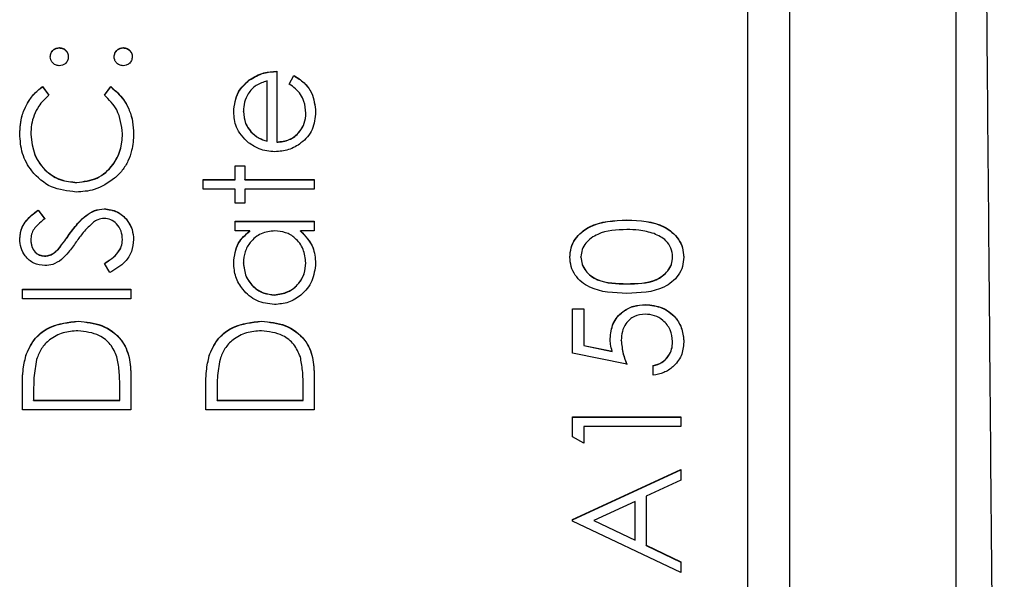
# Model space of a CAD drawing. Header units: millimetres. Extents: x 181 to 1242, y 71 to 1037.
# Tile 21 of 30: x 919.12 to 930.93, y 561.82 to 568.53. Entities that reach past the tile are written whole.
import ezdxf

# ---------------------------------------------------------------- set-up
doc = ezdxf.new("R2010")
doc.units = ezdxf.units.MM

msp = doc.modelspace()

# ---------------------------------------------------------------- linework, layer by layer
at = {"color": 7, "linetype": 'Continuous', "lineweight": 25}
for p, q in [((930.356, 559.485), (930.356, 585.082)), ((928.356, 583.083), (928.356, 543.987)), ((927.856, 544.688), (927.856, 580.676)), ((919.598, 568.194), (919.598, 568.197)), ((920.365, 568.194), (920.365, 568.197)), ((922.206, 567.913), (922.206, 567.064)), ((921.877, 567.807), (921.877, 567.81)), ((922.09, 567.076), (922.09, 567.797)), ((922.356, 567.76), (922.411, 567.863)), ((922.356, 567.757), (922.411, 567.861)), ((922.411, 567.861), (922.411, 567.863)), ((919.395, 567.73), (919.473, 567.628)), ((919.395, 567.727), (919.395, 567.73)), ((919.395, 567.727), (919.473, 567.625)), ((920.14, 567.628), (920.217, 567.73)), ((920.14, 567.625), (920.217, 567.727)), ((920.217, 567.727), (920.217, 567.73)), ((921.806, 567.431), (921.806, 567.433)), ((922.556, 567.407), (922.556, 567.41)), ((919.256, 567.153), (919.256, 567.156)), ((920.356, 567.161), (920.356, 567.164)), ((921.895, 567.186), (921.895, 567.189)), ((922.09, 567.073), (922.09, 567.076)), ((922.206, 567.061), (922.206, 567.064)), ((921.706, 566.78), (921.823, 566.78)), ((921.706, 566.614), (921.706, 566.78)), ((921.706, 566.778), (921.823, 566.778)), ((921.823, 566.78), (921.823, 566.614)), ((921.323, 566.614), (921.706, 566.614)), ((921.323, 566.497), (921.323, 566.614)), ((921.706, 566.611), (921.706, 566.614)), ((921.823, 566.614), (922.656, 566.614)), ((921.823, 566.611), (921.823, 566.614)), ((922.656, 566.614), (922.656, 566.497)), ((919.808, 566.578), (919.808, 566.58)), ((921.323, 566.611), (921.706, 566.611)), ((921.706, 566.497), (921.323, 566.497)), ((921.706, 566.33), (921.706, 566.497)), ((921.823, 566.611), (922.656, 566.611)), ((921.823, 566.497), (921.823, 566.33)), ((922.656, 566.497), (921.823, 566.497)), ((920.138, 566.261), (920.138, 566.264)), ((921.823, 566.33), (921.706, 566.33)), ((919.343, 566.247), (919.423, 566.142)), ((919.343, 566.245), (919.343, 566.247)), ((919.343, 566.245), (919.423, 566.139)), ((921.706, 566.114), (922.656, 566.114)), ((921.706, 565.997), (921.706, 566.114)), ((921.706, 566.111), (922.656, 566.111)), ((922.656, 566.114), (922.656, 565.997)), ((926.407, 566.128), (926.407, 566.131)), ((919.718, 565.955), (919.718, 565.958)), ((921.882, 565.997), (921.706, 565.997)), ((921.882, 565.995), (921.882, 565.997)), ((922.656, 565.997), (922.492, 565.997)), ((922.492, 565.995), (922.492, 565.997)), ((919.256, 565.885), (919.256, 565.888)), ((920.356, 565.89), (920.356, 565.893)), ((919.421, 565.695), (919.421, 565.697)), ((919.589, 565.78), (919.589, 565.783)), ((925.856, 565.683), (925.856, 565.686)), ((926.956, 565.683), (926.956, 565.686)), ((920.205, 565.497), (920.14, 565.607)), ((921.806, 565.612), (921.806, 565.615)), ((922.556, 565.611), (922.556, 565.614)), ((926.406, 565.362), (926.406, 565.364)), ((919.156, 565.297), (920.456, 565.297)), ((919.156, 565.181), (919.156, 565.297)), ((919.156, 565.295), (920.456, 565.295)), ((920.456, 565.297), (920.456, 565.181)), ((922.18, 565.228), (922.18, 565.231)), ((920.456, 565.181), (919.156, 565.181)), ((926.631, 565.112), (926.631, 565.114)), ((925.756, 565.064), (925.89, 565.064)), ((925.756, 564.531), (925.756, 565.064)), ((925.756, 565.062), (925.89, 565.062)), ((925.89, 565.064), (925.89, 564.622)), ((919.823, 564.912), (919.823, 564.914)), ((922.023, 564.912), (922.023, 564.914)), ((925.89, 564.622), (926.231, 564.552)), ((925.89, 564.62), (925.89, 564.622)), ((925.89, 564.62), (926.231, 564.55)), ((926.34, 564.682), (926.34, 564.684)), ((926.956, 564.665), (926.956, 564.668)), ((919.203, 564.52), (919.203, 564.523)), ((921.403, 564.52), (921.403, 564.523)), ((926.406, 564.398), (925.756, 564.531)), ((926.231, 564.55), (926.231, 564.552)), ((926.723, 564.265), (926.723, 564.381)), ((920.456, 564.251), (920.456, 563.848)), ((922.656, 564.251), (922.656, 563.848)), ((919.156, 563.848), (919.156, 564.11)), ((919.29, 564.056), (919.29, 563.965)), ((920.323, 563.965), (920.323, 564.114)), ((921.356, 563.848), (921.356, 564.11)), ((921.49, 564.056), (921.49, 563.965)), ((922.523, 563.965), (922.523, 564.114)), ((919.29, 563.965), (920.323, 563.965)), ((919.29, 563.962), (919.29, 563.965)), ((919.29, 563.962), (920.323, 563.962)), ((920.323, 563.962), (920.323, 563.965)), ((921.49, 563.965), (922.523, 563.965)), ((921.49, 563.962), (921.49, 563.965)), ((921.49, 563.962), (922.523, 563.962)), ((922.523, 563.962), (922.523, 563.965)), ((920.456, 563.848), (919.156, 563.848)), ((922.656, 563.848), (921.356, 563.848)), ((925.756, 563.765), (927.056, 563.765)), ((925.756, 563.524), (925.756, 563.765)), ((925.756, 563.762), (927.056, 563.762)), ((927.056, 563.765), (927.056, 563.648)), ((925.89, 563.648), (925.89, 563.448)), ((927.056, 563.648), (925.89, 563.648)), ((925.89, 563.448), (925.756, 563.524)), ((925.756, 562.532), (927.056, 563.132)), ((925.756, 562.529), (927.056, 563.129)), ((927.056, 563.132), (927.056, 563.005)), ((927.056, 563.005), (926.64, 562.813)), ((926.506, 562.751), (926.01, 562.522)), ((926.506, 562.287), (926.506, 562.751)), ((926.64, 562.813), (926.64, 562.224)), ((925.756, 562.515), (925.756, 562.532)), ((927.056, 561.899), (925.756, 562.515)), ((926.01, 562.52), (926.01, 562.522)), ((926.01, 562.522), (926.506, 562.287)), ((926.01, 562.52), (926.506, 562.284)), ((926.506, 562.284), (926.506, 562.287)), ((926.64, 562.224), (927.056, 562.026)), ((926.64, 562.221), (926.64, 562.224)), ((926.64, 562.221), (927.056, 562.023)), ((927.056, 562.026), (927.056, 561.899))]:
    msp.add_line(p, q, dxfattribs=at)
for points, knots in [([(930.578, 584.953), (930.583, 584.399), (930.593, 583.275), (930.608, 581.559), (930.624, 579.789), (930.64, 577.963), (930.657, 576.083), (930.674, 574.147), (930.692, 572.156), (930.71, 570.11), (930.728, 568.009), (930.747, 565.853), (930.766, 563.642), (930.786, 561.375), (930.806, 559.054), (930.827, 556.678), (930.847, 554.246), (930.869, 551.759), (930.89, 549.218), (930.912, 546.621), (930.927, 544.871), (930.935, 543.987)], [0, 0, 0, 0, 0.040785, 0.082881, 0.126288, 0.171008, 0.217042, 0.264392, 0.313058, 0.363041, 0.414342, 0.466963, 0.520903, 0.576163, 0.632744, 0.690647, 0.749872, 0.810419, 0.872289, 0.935483, 1, 1, 1, 1]), ([(919.49, 568.088), (919.491, 568.104), (919.495, 568.136), (919.525, 568.171), (919.56, 568.194), (919.585, 568.196), (919.598, 568.197)], [0, 0, 0, 0, 0.279602, 0.559212, 0.779475, 1, 1, 1, 1]), ([(919.49, 568.086), (919.491, 568.102), (919.495, 568.134), (919.525, 568.169), (919.56, 568.191), (919.585, 568.193), (919.598, 568.194)], [0, 0, 0, 0, 0.279602, 0.559212, 0.779475, 1, 1, 1, 1]), ([(919.598, 568.197), (919.614, 568.195), (919.646, 568.191), (919.681, 568.161), (919.703, 568.126), (919.705, 568.101), (919.706, 568.088)], [0, 0, 0, 0, 0.2795175, 0.5593264, 0.7795441, 1, 1, 1, 1]), ([(919.598, 568.194), (919.614, 568.192), (919.646, 568.189), (919.681, 568.159), (919.703, 568.123), (919.705, 568.098), (919.706, 568.086)], [0, 0, 0, 0, 0.279517, 0.559326, 0.779544, 1, 1, 1, 1]), ([(920.256, 568.088), (920.258, 568.104), (920.262, 568.136), (920.291, 568.171), (920.327, 568.194), (920.352, 568.196), (920.365, 568.197)], [0, 0, 0, 0, 0.279602, 0.559212, 0.779475, 1, 1, 1, 1]), ([(920.256, 568.086), (920.258, 568.102), (920.262, 568.134), (920.291, 568.169), (920.327, 568.191), (920.352, 568.193), (920.365, 568.194)], [0, 0, 0, 0, 0.279602, 0.559212, 0.779475, 1, 1, 1, 1]), ([(920.365, 568.197), (920.381, 568.195), (920.412, 568.191), (920.448, 568.161), (920.469, 568.126), (920.472, 568.101), (920.473, 568.088)], [0, 0, 0, 0, 0.279469, 0.559358, 0.779674, 1, 1, 1, 1]), ([(920.365, 568.194), (920.381, 568.192), (920.412, 568.188), (920.448, 568.159), (920.469, 568.123), (920.472, 568.098), (920.473, 568.086)], [0, 0, 0, 0, 0.279469, 0.559358, 0.779674, 1, 1, 1, 1]), ([(919.598, 567.98), (919.582, 567.982), (919.55, 567.986), (919.515, 568.015), (919.493, 568.051), (919.491, 568.076), (919.49, 568.088)], [0, 0, 0, 0, 0.279585, 0.559454, 0.779697, 1, 1, 1, 1]), ([(919.706, 568.088), (919.704, 568.072), (919.701, 568.04), (919.671, 568.005), (919.636, 567.983), (919.61, 567.981), (919.598, 567.98)], [0, 0, 0, 0, 0.279647, 0.559299, 0.779615, 1, 1, 1, 1]), ([(920.365, 567.98), (920.349, 567.982), (920.317, 567.986), (920.281, 568.015), (920.26, 568.051), (920.257, 568.076), (920.256, 568.088)], [0, 0, 0, 0, 0.279576, 0.559284, 0.779552, 1, 1, 1, 1]), ([(920.473, 568.088), (920.471, 568.072), (920.467, 568.04), (920.438, 568.005), (920.402, 567.983), (920.377, 567.981), (920.365, 567.98)], [0, 0, 0, 0, 0.279581, 0.559143, 0.779575, 1, 1, 1, 1]), ([(921.877, 567.81), (921.934, 567.844), (922.036, 567.904), (922.154, 567.911), (922.206, 567.913)], [0, 0, 0, 0, 0.558897, 1, 1, 1, 1]), ([(921.69, 567.428), (921.699, 567.512), (921.717, 567.663), (921.828, 567.765), (921.877, 567.81)], [0, 0, 0, 0, 0.558919, 1, 1, 1, 1]), ([(921.69, 567.425), (921.699, 567.509), (921.717, 567.66), (921.828, 567.762), (921.877, 567.807)], [0, 0, 0, 0, 0.558919, 1, 1, 1, 1]), ([(922.09, 567.797), (922.045, 567.782), (921.955, 567.754), (921.864, 567.654), (921.815, 567.544), (921.809, 567.47), (921.806, 567.433)], [0, 0, 0, 0, 0.280138, 0.559194, 0.779598, 1, 1, 1, 1]), ([(921.877, 567.807), (921.934, 567.841), (922.036, 567.902), (922.154, 567.908), (922.206, 567.911)], [0, 0, 0, 0, 0.558897, 1, 1, 1, 1]), ([(922.411, 567.863), (922.454, 567.837), (922.54, 567.784), (922.65, 567.634), (922.664, 567.504), (922.673, 567.425)], [0, 0, 0, 0, 0.280919, 0.561407, 1, 1, 1, 1]), ([(922.411, 567.861), (922.454, 567.834), (922.54, 567.781), (922.65, 567.632), (922.664, 567.502), (922.673, 567.422)], [0, 0, 0, 0, 0.280919, 0.561407, 1, 1, 1, 1]), ([(919.123, 567.163), (919.128, 567.237), (919.136, 567.36), (919.203, 567.517), (919.284, 567.638), (919.358, 567.699), (919.395, 567.73)], [0, 0, 0, 0, 0.3396898, 0.5598397, 0.7799301, 1, 1, 1, 1]), ([(919.123, 567.16), (919.128, 567.235), (919.136, 567.357), (919.203, 567.515), (919.284, 567.636), (919.358, 567.697), (919.395, 567.727)], [0, 0, 0, 0, 0.3396898, 0.5598397, 0.7799301, 1, 1, 1, 1]), ([(920.217, 567.73), (920.272, 567.68), (920.364, 567.599), (920.442, 567.446), (920.483, 567.308), (920.487, 567.212), (920.49, 567.165)], [0, 0, 0, 0, 0.339341, 0.559515, 0.77972, 1, 1, 1, 1]), ([(920.217, 567.727), (920.272, 567.678), (920.364, 567.596), (920.442, 567.444), (920.483, 567.306), (920.487, 567.21), (920.49, 567.162)], [0, 0, 0, 0, 0.3393414, 0.5595148, 0.7797196, 1, 1, 1, 1]), ([(922.556, 567.41), (922.552, 567.458), (922.544, 567.537), (922.496, 567.637), (922.433, 567.707), (922.382, 567.742), (922.356, 567.76)], [0, 0, 0, 0, 0.339465, 0.559626, 0.779498, 1, 1, 1, 1]), ([(919.473, 567.628), (919.429, 567.586), (919.356, 567.516), (919.294, 567.389), (919.261, 567.274), (919.258, 567.195), (919.256, 567.156)], [0, 0, 0, 0, 0.339327, 0.559466, 0.779727, 1, 1, 1, 1]), ([(920.356, 567.164), (920.344, 567.264), (920.322, 567.444), (920.195, 567.572), (920.14, 567.628)], [0, 0, 0, 0, 0.5587722, 1, 1, 1, 1]), ([(921.867, 567.056), (921.809, 567.115), (921.706, 567.219), (921.695, 567.364), (921.69, 567.428)], [0, 0, 0, 0, 0.558577, 1, 1, 1, 1]), ([(921.806, 567.433), (921.811, 567.383), (921.818, 567.293), (921.872, 567.221), (921.895, 567.189)], [0, 0, 0, 0, 0.559458, 1, 1, 1, 1]), ([(921.806, 567.431), (921.811, 567.38), (921.818, 567.29), (921.872, 567.218), (921.895, 567.186)], [0, 0, 0, 0, 0.559458, 1, 1, 1, 1]), ([(922.673, 567.425), (922.666, 567.352), (922.653, 567.208), (922.515, 567.053), (922.352, 566.962), (922.24, 566.952), (922.184, 566.947)], [0, 0, 0, 0, 0.279885, 0.558859, 0.779462, 1, 1, 1, 1]), ([(922.206, 567.064), (922.258, 567.07), (922.361, 567.081), (922.477, 567.173), (922.546, 567.289), (922.553, 567.37), (922.556, 567.41)], [0, 0, 0, 0, 0.279963, 0.559359, 0.779526, 1, 1, 1, 1]), ([(922.206, 567.061), (922.258, 567.067), (922.361, 567.079), (922.477, 567.171), (922.546, 567.286), (922.553, 567.367), (922.556, 567.407)], [0, 0, 0, 0, 0.279963, 0.559359, 0.779526, 1, 1, 1, 1]), ([(919.799, 566.464), (919.697, 566.476), (919.493, 566.499), (919.27, 566.692), (919.141, 566.923), (919.129, 567.083), (919.123, 567.163)], [0, 0, 0, 0, 0.279512, 0.55908, 0.779374, 1, 1, 1, 1]), ([(919.256, 567.156), (919.266, 567.073), (919.285, 566.907), (919.426, 566.713), (919.611, 566.598), (919.742, 566.586), (919.808, 566.58)], [0, 0, 0, 0, 0.279856, 0.559519, 0.779686, 1, 1, 1, 1]), ([(919.256, 567.153), (919.266, 567.07), (919.285, 566.904), (919.426, 566.711), (919.611, 566.596), (919.742, 566.584), (919.808, 566.578)], [0, 0, 0, 0, 0.279856, 0.559519, 0.779686, 1, 1, 1, 1]), ([(919.808, 566.58), (919.892, 566.59), (920.06, 566.61), (920.241, 566.773), (920.342, 566.966), (920.352, 567.098), (920.356, 567.164)], [0, 0, 0, 0, 0.279434, 0.558921, 0.779283, 1, 1, 1, 1]), ([(919.808, 566.578), (919.892, 566.588), (920.06, 566.608), (920.241, 566.77), (920.342, 566.963), (920.352, 567.095), (920.356, 567.161)], [0, 0, 0, 0, 0.279434, 0.558921, 0.779283, 1, 1, 1, 1]), ([(920.49, 567.165), (920.486, 567.096), (920.479, 566.984), (920.426, 566.835), (920.358, 566.721), (920.294, 566.659), (920.262, 566.629)], [0, 0, 0, 0, 0.3398376, 0.5599275, 0.7799589, 1, 1, 1, 1]), ([(921.895, 567.189), (921.927, 567.16), (921.985, 567.11), (922.057, 567.086), (922.09, 567.076)], [0, 0, 0, 0, 0.5587953, 1, 1, 1, 1]), ([(921.895, 567.186), (921.927, 567.158), (921.985, 567.107), (922.057, 567.084), (922.09, 567.073)], [0, 0, 0, 0, 0.558795, 1, 1, 1, 1]), ([(922.184, 566.947), (922.119, 566.953), (922.004, 566.963), (921.909, 567.028), (921.867, 567.056)], [0, 0, 0, 0, 0.559427, 1, 1, 1, 1]), ([(920.262, 566.629), (920.183, 566.575), (920.043, 566.479), (919.873, 566.468), (919.799, 566.464)], [0, 0, 0, 0, 0.559029, 1, 1, 1, 1]), ([(919.718, 565.958), (919.755, 566.007), (919.815, 566.088), (919.916, 566.186), (920.019, 566.249), (920.098, 566.259), (920.138, 566.264)], [0, 0, 0, 0, 0.340499, 0.560704, 0.780578, 1, 1, 1, 1]), ([(919.718, 565.955), (919.755, 566.004), (919.815, 566.085), (919.916, 566.183), (920.019, 566.247), (920.098, 566.256), (920.138, 566.261)], [0, 0, 0, 0, 0.340499, 0.560704, 0.780578, 1, 1, 1, 1]), ([(920.138, 566.264), (920.191, 566.257), (920.297, 566.242), (920.411, 566.138), (920.479, 566.018), (920.486, 565.934), (920.49, 565.893)], [0, 0, 0, 0, 0.279183, 0.559085, 0.779446, 1, 1, 1, 1]), ([(920.138, 566.261), (920.191, 566.254), (920.297, 566.239), (920.411, 566.136), (920.479, 566.016), (920.486, 565.932), (920.49, 565.89)], [0, 0, 0, 0, 0.279183, 0.559085, 0.779446, 1, 1, 1, 1]), ([(919.123, 565.901), (919.129, 565.95), (919.138, 566.03), (919.201, 566.124), (919.268, 566.19), (919.318, 566.228), (919.343, 566.247)], [0, 0, 0, 0, 0.338729, 0.558835, 0.779344, 1, 1, 1, 1]), ([(919.123, 565.898), (919.129, 565.947), (919.138, 566.027), (919.201, 566.122), (919.268, 566.188), (919.318, 566.226), (919.343, 566.245)], [0, 0, 0, 0, 0.338729, 0.558835, 0.779344, 1, 1, 1, 1]), ([(919.423, 566.142), (919.395, 566.119), (919.349, 566.082), (919.293, 566.021), (919.262, 565.958), (919.258, 565.911), (919.256, 565.888)], [0, 0, 0, 0, 0.340409, 0.560482, 0.78018, 1, 1, 1, 1]), ([(920.136, 566.147), (920.11, 566.144), (920.064, 566.138), (920.025, 566.112), (920.008, 566.101)], [0, 0, 0, 0, 0.55899, 1, 1, 1, 1]), ([(920.356, 565.893), (920.353, 565.928), (920.346, 565.997), (920.293, 566.083), (920.218, 566.137), (920.163, 566.144), (920.136, 566.147)], [0, 0, 0, 0, 0.280276, 0.560148, 0.780153, 1, 1, 1, 1]), ([(920.008, 566.101), (919.965, 566.061), (919.889, 565.989), (919.828, 565.904), (919.801, 565.866)], [0, 0, 0, 0, 0.559496, 1, 1, 1, 1]), ([(925.723, 565.682), (925.726, 565.72), (925.732, 565.797), (925.8, 565.936), (926.017, 566.112), (926.251, 566.123), (926.407, 566.131)], [0, 0, 0, 0, 0.1256, 0.251197, 0.500581, 1, 1, 1, 1]), ([(925.723, 565.679), (925.726, 565.718), (925.732, 565.794), (925.8, 565.934), (926.017, 566.109), (926.251, 566.12), (926.407, 566.128)], [0, 0, 0, 0, 0.1256, 0.251197, 0.500581, 1, 1, 1, 1]), ([(926.407, 566.131), (926.563, 566.123), (926.797, 566.112), (927.012, 565.936), (927.08, 565.797), (927.086, 565.72), (927.09, 565.682)], [0, 0, 0, 0, 0.499407, 0.748743, 0.874372, 1, 1, 1, 1]), ([(926.407, 566.128), (926.563, 566.121), (926.797, 566.11), (927.012, 565.933), (927.08, 565.794), (927.086, 565.718), (927.09, 565.679)], [0, 0, 0, 0, 0.499407, 0.748743, 0.874372, 1, 1, 1, 1]), ([(919.589, 565.783), (919.614, 565.815), (919.658, 565.872), (919.7, 565.932), (919.718, 565.958)], [0, 0, 0, 0, 0.559906, 1, 1, 1, 1]), ([(919.589, 565.78), (919.614, 565.812), (919.658, 565.87), (919.7, 565.929), (919.718, 565.955)], [0, 0, 0, 0, 0.559906, 1, 1, 1, 1]), ([(921.69, 565.613), (921.699, 565.699), (921.717, 565.852), (921.831, 565.953), (921.882, 565.997)], [0, 0, 0, 0, 0.559062, 1, 1, 1, 1]), ([(921.69, 565.61), (921.699, 565.696), (921.717, 565.849), (921.831, 565.95), (921.882, 565.995)], [0, 0, 0, 0, 0.5590621, 1, 1, 1, 1]), ([(922.183, 565.997), (922.127, 565.991), (922.014, 565.979), (921.89, 565.874), (921.817, 565.747), (921.81, 565.659), (921.806, 565.615)], [0, 0, 0, 0, 0.27966, 0.55921, 0.779487, 1, 1, 1, 1]), ([(922.556, 565.614), (922.549, 565.669), (922.536, 565.781), (922.441, 565.91), (922.315, 565.986), (922.227, 565.993), (922.183, 565.997)], [0, 0, 0, 0, 0.279822, 0.559387, 0.779603, 1, 1, 1, 1]), ([(922.492, 565.997), (922.55, 565.936), (922.655, 565.826), (922.667, 565.676), (922.673, 565.609)], [0, 0, 0, 0, 0.5587633, 1, 1, 1, 1]), ([(922.492, 565.995), (922.55, 565.933), (922.655, 565.823), (922.667, 565.673), (922.673, 565.607)], [0, 0, 0, 0, 0.5587633, 1, 1, 1, 1]), ([(926.406, 566.014), (926.285, 566.009), (926.105, 566.002), (925.926, 565.88), (925.866, 565.775), (925.859, 565.716), (925.856, 565.686)], [0, 0, 0, 0, 0.500072, 0.749021, 0.874598, 1, 1, 1, 1]), ([(926.733, 565.965), (926.673, 565.981), (926.566, 566.011), (926.455, 566.013), (926.406, 566.014)], [0, 0, 0, 0, 0.559599, 1, 1, 1, 1]), ([(926.956, 565.686), (926.952, 565.721), (926.943, 565.792), (926.869, 565.902), (926.784, 565.941), (926.733, 565.965)], [0, 0, 0, 0, 0.2802572, 0.5607811, 1, 1, 1, 1]), ([(919.426, 565.581), (919.38, 565.586), (919.288, 565.598), (919.188, 565.686), (919.132, 565.792), (919.126, 565.865), (919.123, 565.901)], [0, 0, 0, 0, 0.279553, 0.558798, 0.779378, 1, 1, 1, 1]), ([(919.256, 565.888), (919.258, 565.862), (919.262, 565.809), (919.303, 565.745), (919.359, 565.704), (919.4, 565.699), (919.421, 565.697)], [0, 0, 0, 0, 0.280274, 0.559931, 0.77992, 1, 1, 1, 1]), ([(919.256, 565.885), (919.258, 565.859), (919.262, 565.806), (919.303, 565.743), (919.359, 565.701), (919.4, 565.697), (919.421, 565.695)], [0, 0, 0, 0, 0.280274, 0.559931, 0.77992, 1, 1, 1, 1]), ([(919.801, 565.866), (919.771, 565.824), (919.718, 565.748), (919.653, 565.682), (919.624, 565.653)], [0, 0, 0, 0, 0.560413, 1, 1, 1, 1]), ([(920.14, 565.607), (920.199, 565.646), (920.282, 565.7), (920.348, 565.81), (920.353, 565.865), (920.356, 565.893)], [0, 0, 0, 0, 0.559321, 0.779782, 1, 1, 1, 1]), ([(920.14, 565.605), (920.199, 565.643), (920.282, 565.697), (920.348, 565.807), (920.353, 565.862), (920.356, 565.89)], [0, 0, 0, 0, 0.559321, 0.779782, 1, 1, 1, 1]), ([(920.49, 565.893), (920.485, 565.845), (920.475, 565.748), (920.377, 565.6), (920.271, 565.536), (920.205, 565.497)], [0, 0, 0, 0, 0.27988, 0.559666, 1, 1, 1, 1]), ([(919.421, 565.697), (919.439, 565.699), (919.475, 565.702), (919.535, 565.73), (919.568, 565.763), (919.589, 565.783)], [0, 0, 0, 0, 0.2799464, 0.5597741, 1, 1, 1, 1]), ([(919.421, 565.695), (919.439, 565.696), (919.475, 565.699), (919.535, 565.727), (919.568, 565.76), (919.589, 565.78)], [0, 0, 0, 0, 0.279946, 0.559774, 1, 1, 1, 1]), ([(926.407, 565.248), (926.251, 565.253), (926.057, 565.259), (925.862, 565.38), (925.784, 565.464), (925.732, 565.568), (925.726, 565.644), (925.723, 565.682)], [0, 0, 0, 0, 0.498702, 0.624177, 0.749467, 0.874745, 1, 1, 1, 1]), ([(925.856, 565.686), (925.859, 565.656), (925.865, 565.597), (925.911, 565.517), (925.975, 565.454), (926.133, 565.368), (926.285, 565.366), (926.406, 565.364)], [0, 0, 0, 0, 0.125139, 0.250418, 0.375519, 0.500847, 1, 1, 1, 1]), ([(925.856, 565.683), (925.859, 565.654), (925.865, 565.594), (925.911, 565.515), (925.975, 565.452), (926.133, 565.366), (926.285, 565.363), (926.406, 565.362)], [0, 0, 0, 0, 0.1251388, 0.2504182, 0.3755189, 0.5008471, 1, 1, 1, 1]), ([(926.406, 565.364), (926.528, 565.365), (926.71, 565.367), (926.887, 565.491), (926.947, 565.597), (926.953, 565.656), (926.956, 565.686)], [0, 0, 0, 0, 0.500291, 0.749086, 0.874606, 1, 1, 1, 1]), ([(926.406, 565.362), (926.528, 565.362), (926.71, 565.364), (926.887, 565.489), (926.947, 565.594), (926.953, 565.654), (926.956, 565.683)], [0, 0, 0, 0, 0.500291, 0.749086, 0.874606, 1, 1, 1, 1]), ([(927.09, 565.682), (927.086, 565.644), (927.08, 565.568), (927.012, 565.43), (926.794, 565.26), (926.562, 565.252), (926.407, 565.248)], [0, 0, 0, 0, 0.1255507, 0.25109, 0.5002501, 1, 1, 1, 1]), ([(919.624, 565.653), (919.59, 565.63), (919.53, 565.59), (919.458, 565.583), (919.426, 565.581)], [0, 0, 0, 0, 0.55984, 1, 1, 1, 1]), ([(922.179, 565.114), (922.106, 565.123), (921.96, 565.141), (921.802, 565.279), (921.704, 565.441), (921.694, 565.556), (921.69, 565.613)], [0, 0, 0, 0, 0.279413, 0.559191, 0.779548, 1, 1, 1, 1]), ([(921.806, 565.615), (921.813, 565.559), (921.826, 565.448), (921.925, 565.321), (922.049, 565.245), (922.136, 565.236), (922.18, 565.231)], [0, 0, 0, 0, 0.279767, 0.559291, 0.779719, 1, 1, 1, 1]), ([(921.806, 565.612), (921.813, 565.556), (921.826, 565.445), (921.925, 565.318), (922.049, 565.242), (922.136, 565.233), (922.18, 565.228)], [0, 0, 0, 0, 0.279767, 0.559291, 0.779719, 1, 1, 1, 1]), ([(922.673, 565.609), (922.664, 565.536), (922.647, 565.39), (922.513, 565.229), (922.351, 565.129), (922.236, 565.119), (922.179, 565.114)], [0, 0, 0, 0, 0.279573, 0.559333, 0.779589, 1, 1, 1, 1]), ([(922.18, 565.231), (922.235, 565.239), (922.346, 565.254), (922.47, 565.357), (922.543, 565.482), (922.552, 565.57), (922.556, 565.614)], [0, 0, 0, 0, 0.279429, 0.559146, 0.77957, 1, 1, 1, 1]), ([(922.18, 565.228), (922.235, 565.236), (922.346, 565.252), (922.47, 565.354), (922.543, 565.48), (922.552, 565.567), (922.556, 565.611)], [0, 0, 0, 0, 0.279429, 0.559146, 0.77957, 1, 1, 1, 1]), ([(926.206, 564.705), (926.213, 564.767), (926.226, 564.892), (926.343, 565.028), (926.485, 565.104), (926.583, 565.111), (926.631, 565.114)], [0, 0, 0, 0, 0.279688, 0.559025, 0.779292, 1, 1, 1, 1]), ([(926.206, 564.703), (926.213, 564.765), (926.226, 564.889), (926.343, 565.026), (926.485, 565.102), (926.583, 565.108), (926.631, 565.112)], [0, 0, 0, 0, 0.279688, 0.559025, 0.779292, 1, 1, 1, 1]), ([(926.631, 565.114), (926.699, 565.107), (926.834, 565.091), (926.99, 564.975), (927.077, 564.82), (927.086, 564.714), (927.09, 564.661)], [0, 0, 0, 0, 0.279864, 0.559271, 0.779424, 1, 1, 1, 1]), ([(926.631, 565.112), (926.699, 565.104), (926.834, 565.089), (926.99, 564.972), (927.077, 564.818), (927.086, 564.712), (927.09, 564.658)], [0, 0, 0, 0, 0.279864, 0.559271, 0.779424, 1, 1, 1, 1]), ([(926.627, 564.998), (926.582, 564.993), (926.492, 564.983), (926.394, 564.896), (926.346, 564.79), (926.342, 564.719), (926.34, 564.684)], [0, 0, 0, 0, 0.279539, 0.5586168, 0.7790473, 1, 1, 1, 1]), ([(926.956, 564.668), (926.95, 564.716), (926.939, 564.814), (926.85, 564.922), (926.741, 564.988), (926.665, 564.995), (926.627, 564.998)], [0, 0, 0, 0, 0.279617, 0.559357, 0.779559, 1, 1, 1, 1]), ([(919.203, 564.523), (919.235, 564.589), (919.299, 564.721), (919.518, 564.882), (919.707, 564.902), (919.823, 564.914)], [0, 0, 0, 0, 0.280264, 0.560715, 1, 1, 1, 1]), ([(919.203, 564.52), (919.235, 564.586), (919.299, 564.719), (919.518, 564.879), (919.707, 564.899), (919.823, 564.912)], [0, 0, 0, 0, 0.280264, 0.560715, 1, 1, 1, 1]), ([(919.823, 564.914), (919.92, 564.905), (920.115, 564.886), (920.348, 564.718), (920.449, 564.481), (920.454, 564.328), (920.456, 564.251)], [0, 0, 0, 0, 0.280124, 0.559248, 0.778837, 1, 1, 1, 1]), ([(919.823, 564.912), (919.92, 564.902), (920.115, 564.883), (920.348, 564.715), (920.449, 564.478), (920.454, 564.325), (920.456, 564.248)], [0, 0, 0, 0, 0.280124, 0.559248, 0.778837, 1, 1, 1, 1]), ([(921.403, 564.523), (921.435, 564.589), (921.499, 564.721), (921.718, 564.882), (921.907, 564.902), (922.023, 564.914)], [0, 0, 0, 0, 0.280264, 0.560715, 1, 1, 1, 1]), ([(921.403, 564.52), (921.435, 564.586), (921.499, 564.719), (921.718, 564.879), (921.907, 564.899), (922.023, 564.912)], [0, 0, 0, 0, 0.280264, 0.560715, 1, 1, 1, 1]), ([(922.023, 564.914), (922.12, 564.905), (922.315, 564.886), (922.548, 564.718), (922.649, 564.481), (922.654, 564.328), (922.656, 564.251)], [0, 0, 0, 0, 0.280124, 0.559248, 0.778837, 1, 1, 1, 1]), ([(922.023, 564.912), (922.12, 564.902), (922.315, 564.883), (922.548, 564.715), (922.649, 564.478), (922.654, 564.325), (922.656, 564.248)], [0, 0, 0, 0, 0.280124, 0.559248, 0.778837, 1, 1, 1, 1]), ([(919.822, 564.798), (919.762, 564.793), (919.64, 564.785), (919.487, 564.704), (919.377, 564.59), (919.343, 564.5), (919.326, 564.455)], [0, 0, 0, 0, 0.2801784, 0.5597646, 0.7797967, 1, 1, 1, 1]), ([(920.29, 564.485), (920.267, 564.537), (920.222, 564.641), (920.057, 564.772), (919.911, 564.788), (919.822, 564.798)], [0, 0, 0, 0, 0.280536, 0.561015, 1, 1, 1, 1]), ([(922.022, 564.798), (921.962, 564.793), (921.84, 564.785), (921.687, 564.704), (921.577, 564.59), (921.543, 564.5), (921.526, 564.455)], [0, 0, 0, 0, 0.280178, 0.559765, 0.779797, 1, 1, 1, 1]), ([(922.49, 564.485), (922.467, 564.537), (922.422, 564.641), (922.257, 564.772), (922.111, 564.788), (922.022, 564.798)], [0, 0, 0, 0, 0.280536, 0.561015, 1, 1, 1, 1]), ([(926.231, 564.552), (926.224, 564.58), (926.21, 564.63), (926.207, 564.682), (926.206, 564.705)], [0, 0, 0, 0, 0.560064, 1, 1, 1, 1]), ([(926.34, 564.684), (926.345, 564.629), (926.355, 564.531), (926.391, 564.438), (926.406, 564.398)], [0, 0, 0, 0, 0.559416, 1, 1, 1, 1]), ([(926.34, 564.682), (926.345, 564.627), (926.355, 564.528), (926.391, 564.436), (926.406, 564.395)], [0, 0, 0, 0, 0.559416, 1, 1, 1, 1]), ([(926.723, 564.381), (926.76, 564.391), (926.833, 564.411), (926.907, 564.491), (926.949, 564.579), (926.954, 564.638), (926.956, 564.668)], [0, 0, 0, 0, 0.2800502, 0.5591657, 0.7795831, 1, 1, 1, 1]), ([(926.723, 564.379), (926.76, 564.389), (926.833, 564.409), (926.907, 564.488), (926.949, 564.576), (926.954, 564.636), (926.956, 564.665)], [0, 0, 0, 0, 0.28005, 0.559166, 0.779583, 1, 1, 1, 1]), ([(927.09, 564.661), (927.084, 564.605), (927.072, 564.494), (926.973, 564.368), (926.852, 564.29), (926.766, 564.273), (926.723, 564.265)], [0, 0, 0, 0, 0.279625, 0.559019, 0.77938, 1, 1, 1, 1]), ([(919.156, 564.11), (919.156, 564.189), (919.156, 564.328), (919.189, 564.463), (919.203, 564.523)], [0, 0, 0, 0, 0.560445, 1, 1, 1, 1]), ([(919.156, 564.108), (919.156, 564.186), (919.156, 564.325), (919.189, 564.461), (919.203, 564.52)], [0, 0, 0, 0, 0.560445, 1, 1, 1, 1]), ([(921.356, 564.11), (921.356, 564.189), (921.356, 564.328), (921.389, 564.463), (921.403, 564.523)], [0, 0, 0, 0, 0.560445, 1, 1, 1, 1]), ([(921.356, 564.108), (921.356, 564.186), (921.356, 564.325), (921.389, 564.461), (921.403, 564.52)], [0, 0, 0, 0, 0.560445, 1, 1, 1, 1]), ([(919.326, 564.455), (919.313, 564.381), (919.29, 564.249), (919.29, 564.115), (919.29, 564.056)], [0, 0, 0, 0, 0.559542, 1, 1, 1, 1]), ([(920.323, 564.114), (920.323, 564.184), (920.323, 564.309), (920.3, 564.431), (920.29, 564.485)], [0, 0, 0, 0, 0.5604262, 1, 1, 1, 1]), ([(921.526, 564.455), (921.513, 564.381), (921.49, 564.249), (921.49, 564.115), (921.49, 564.056)], [0, 0, 0, 0, 0.5595421, 1, 1, 1, 1]), ([(922.523, 564.114), (922.523, 564.184), (922.523, 564.309), (922.5, 564.431), (922.49, 564.485)], [0, 0, 0, 0, 0.560426, 1, 1, 1, 1])]:
    msp.add_open_spline(points, degree=3, knots=knots, dxfattribs=at)

doc.saveas('drawing.dxf')
